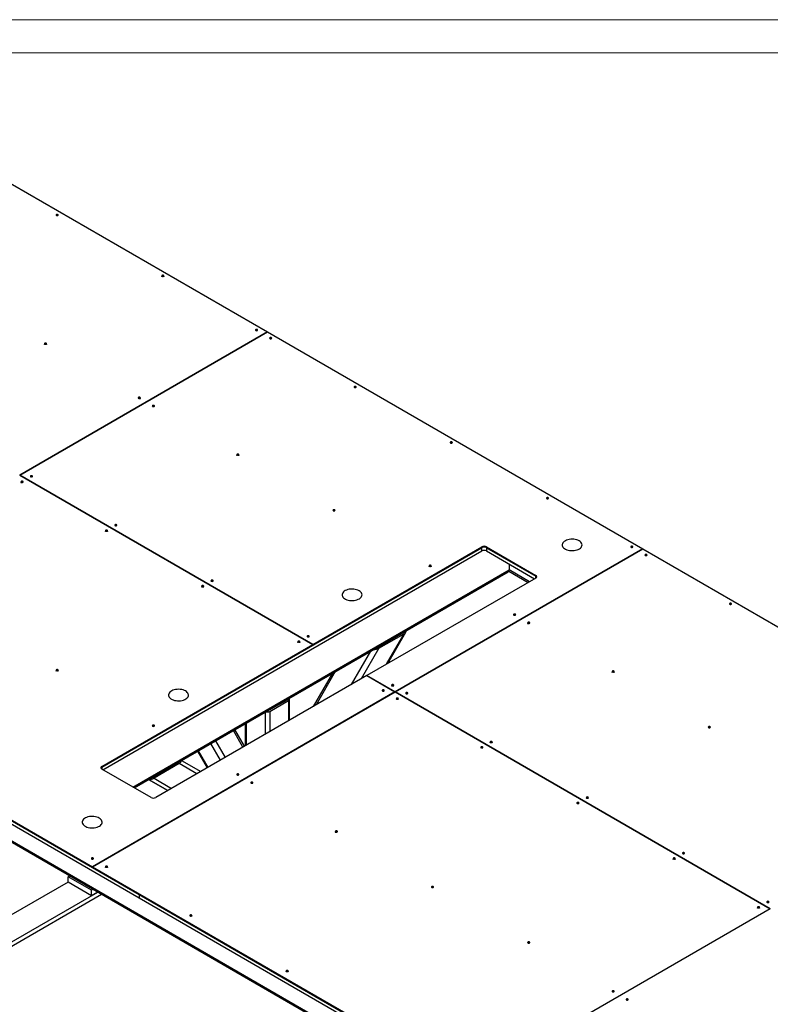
# Model space of a CAD drawing. Header units: millimetres. Extents: x 0 to 841, y 0 to 594.
# Tile 34 of 35: x 559 to 673, y 446 to 594. Entities that reach past the tile are written whole.
import ezdxf

# ---------------------------------------------------------------- set-up
doc = ezdxf.new("R2010")
doc.units = ezdxf.units.MM
doc.layers.add('TRAIT-FORT', color=4, linetype='Continuous', lineweight=25)

msp = doc.modelspace()

# ---------------------------------------------------------------- linework, layer by layer
at = {"color": 7, "linetype": 'Continuous', "lineweight": 18}
for p, q in [((841, 594), (0, 594)), ((836, 589), (5, 589))]:
    msp.add_line(p, q, dxfattribs=at)
at = {"layer": 'TRAIT-FORT', "color": 4, "linetype": 'Continuous', "lineweight": 25}
for p, q in [((533.1512, 583.6986), (596.7908, 546.9603)), ((565.2256, 564.5375), (565.2322, 564.5334)), ((596.7908, 546.9603), (559.4557, 525.4071)), ((559.4557, 525.4071), (596.7909, 546.9602)), ((595.2777, 547.1888), (595.2843, 547.1847)), ((596.7908, 546.9602), (596.7908, 546.9603)), ((596.7909, 546.9602), (653.3594, 514.3039)), ((597.399, 545.9642), (597.4056, 545.9601)), ((610.1269, 538.6165), (610.1336, 538.6124)), ((579.7213, 535.7591), (579.728, 535.755)), ((455.723, 529.4878), (623.3073, 432.7434)), ((624.6226, 530.2483), (624.6293, 530.2443)), ((455.9716, 529.1413), (623.3073, 432.5405)), ((559.4557, 525.4071), (603.6498, 499.8943)), ((603.6498, 499.8944), (559.4557, 525.4071)), ((559.4557, 525.407), (559.4557, 525.4071)), ((561.3366, 525.1458), (561.3432, 525.1417)), ((606.9449, 520.0432), (606.9516, 520.0392)), ((574.0645, 517.7981), (574.0711, 517.794)), ((571.83, 481.4027), (629.1056, 514.4672)), ((572.0068, 481.0149), (629.1056, 513.9773)), ((603.6498, 499.8944), (629.1056, 514.5897)), ((603.6498, 499.7719), (629.1056, 514.4672)), ((653.3594, 514.3039), (616.0242, 492.7508)), ((616.0243, 492.7508), (653.3594, 514.3039)), ((629.1056, 514.4672), (629.1056, 514.5897)), ((629.1056, 513.9773), (629.1056, 514.4672)), ((629.8127, 514.5897), (637.2373, 510.3035)), ((629.8127, 514.5897), (629.8127, 514.4672)), ((629.8127, 514.4672), (637.2373, 510.1811)), ((629.8127, 514.4672), (629.8127, 513.9773)), ((629.8127, 513.9773), (637.0605, 509.7932)), ((651.8462, 514.5325), (651.8529, 514.5284)), ((653.3594, 514.3039), (709.9279, 481.6476)), ((653.3594, 514.3039), (653.3594, 514.3039)), ((633.2068, 512.0179), (633.2068, 511.1186)), ((576.5334, 478.4017), (633.2068, 511.1186)), ((576.7092, 478.3003), (633.0825, 510.8439)), ((633.1687, 510.9377), (636.1058, 509.2421)), ((636.2816, 509.3436), (633.2068, 511.1186)), ((637.2373, 510.1811), (637.2373, 510.3035)), ((588.5602, 509.4299), (588.5668, 509.4259)), ((637.2373, 509.8953), (611.7816, 495.2)), ((637.2373, 509.8953), (637.2373, 510.1811)), ((666.6955, 505.9602), (666.7021, 505.9561)), ((634.1686, 504.3274), (634.1752, 504.3233)), ((613.3847, 499.4387), (617.1847, 501.6324)), ((613.5968, 499.3162), (617.3968, 501.5099)), ((614.7398, 496.9078), (617.3968, 501.5099)), ((614.9305, 497.0179), (617.6654, 501.7549)), ((617.0898, 501.6115), (617.0605, 501.5607)), ((571.83, 481.5252), (603.6498, 499.8943)), ((603.0559, 501.0617), (603.0625, 501.0577)), ((603.6498, 499.8944), (603.6498, 499.7719)), ((603.6498, 499.7719), (603.6498, 499.8943)), ((513.8473, 499.0779), (570.4157, 466.4216)), ((513.8473, 498.9554), (570.4157, 466.2991)), ((571.83, 481.4027), (603.6498, 499.7719)), ((603.6498, 499.7719), (603.6498, 499.7719)), ((609.4913, 493.8779), (612.3898, 498.8982)), ((613.5968, 499.3162), (610.9398, 494.7141)), ((606.5912, 495.5508), (603.6927, 490.5304)), ((607.0304, 495.8043), (604.1319, 490.784)), ((611.7815, 495.2), (579.9617, 476.8308)), ((611.7815, 495.2), (616.0241, 492.7508)), ((616.0242, 492.7508), (611.7816, 495.2)), ((611.7816, 495.2), (611.7816, 495.2)), ((616.0241, 492.7508), (570.4157, 466.4216)), ((570.4158, 466.4216), (616.0242, 492.7507)), ((614.3696, 492.8977), (614.3762, 492.8936)), ((616.0241, 492.7507), (616.0241, 492.7508)), ((616.0242, 492.7508), (616.0242, 492.7507)), ((616.0242, 492.7507), (672.5927, 460.0945)), ((672.5927, 460.0945), (616.0243, 492.7508)), ((616.0243, 492.7507), (616.0243, 492.7508)), ((617.9051, 492.4895), (617.9117, 492.4854)), ((596.9322, 489.9327), (599.7605, 491.5655)), ((597.1444, 489.8103), (599.9727, 491.443)), ((599.7605, 491.6075), (599.7605, 491.5655)), ((599.9727, 491.443), (599.9727, 488.3829)), ((600.1191, 488.4675), (600.1191, 491.6471)), ((596.4373, 489.689), (596.4373, 486.342)), ((596.9322, 489.9748), (596.9322, 489.9327)), ((597.1444, 489.8103), (597.1444, 486.7502)), ((532.232, 488.3422), (577.4868, 462.2171)), ((593.4625, 487.9718), (593.4625, 484.6247)), ((593.609, 488.0563), (593.609, 484.7092)), ((532.232, 487.8522), (577.4868, 461.7272)), ((579.7213, 487.591), (579.728, 487.5869)), ((593.1129, 484.4229), (591.6636, 486.9332)), ((593.3325, 484.5496), (591.8832, 487.06)), ((663.5135, 487.3869), (663.5201, 487.3828)), ((588.9836, 485.3862), (590.433, 482.8758)), ((586.2638, 483.816), (587.7132, 481.3057)), ((586.3592, 483.8711), (587.8086, 481.3607)), ((589.7087, 482.4577), (588.2593, 484.968)), ((579.4941, 479.8739), (583.2941, 482.0676)), ((583.2641, 482.0843), (583.2936, 482.0673)), ((583.8646, 482.431), (586.7631, 480.7572)), ((571.83, 481.5252), (571.83, 481.4027)), ((571.83, 481.4027), (571.83, 481.117)), ((579.2546, 476.8308), (571.83, 481.117)), ((583.5062, 481.9451), (579.7062, 479.7514)), ((586.1631, 480.4108), (583.5062, 481.9451)), ((578.8641, 479.5443), (581.7626, 477.8705)), ((581.7631, 477.8707), (578.8646, 479.5445)), ((579.4641, 479.8906), (579.4936, 479.8736)), ((579.7062, 479.7514), (582.3631, 478.2171)), ((592.4493, 480.2433), (592.4559, 480.2393)), ((594.5706, 479.0187), (594.5772, 479.0147)), ((643.7145, 475.9572), (643.7211, 475.9531)), ((570.5289, 467.589), (570.5356, 467.5849)), ((570.4157, 466.2991), (570.4157, 466.4216)), ((570.4157, 466.2991), (570.4158, 466.2992)), ((570.4158, 466.4216), (626.9843, 433.7653)), ((570.4158, 466.4216), (570.4158, 466.2991)), ((570.4158, 466.2991), (626.9843, 433.6428)), ((566.7388, 464.9098), (566.9873, 465.0533)), ((570.2743, 462.8688), (566.7388, 464.9098)), ((566.7388, 464.0933), (566.7388, 464.9098)), ((566.7388, 464.0933), (554.0109, 456.7456)), ((570.2743, 462.0523), (566.7388, 464.0933)), ((570.5229, 463.0123), (570.2743, 462.8688)), ((570.2743, 462.0523), (570.2743, 462.8688)), ((621.7942, 463.3029), (621.8008, 463.2988)), ((557.5464, 454.7046), (571.2301, 462.604)), ((557.5464, 454.0514), (571.7959, 462.2774)), ((571.2301, 462.604), (570.2743, 462.0523)), ((577.4868, 462.2171), (577.4868, 461.7272)), ((577.4868, 461.7272), (577.4869, 461.7272)), ((577.4869, 462.2171), (618.8526, 438.3372)), ((577.4869, 462.2171), (577.4869, 461.7271)), ((577.4869, 461.7271), (618.8526, 437.8472)), ((672.5927, 460.0945), (626.9843, 433.7653)), ((672.5927, 460.0944), (626.9844, 433.7652)), ((672.3523, 461.0578), (672.359, 461.0537)), ((672.5927, 460.0944), (672.5927, 460.0945)), ((636.2899, 454.9347), (636.2965, 454.9306)), ((649.0178, 447.587), (649.0244, 447.5829))]:
    msp.add_line(p, q, dxfattribs=at)
at = {"layer": 'TRAIT-FORT', "color": 4, "linetype": 'Continuous', "lineweight": 25, "flags": 128}
for points in [[(564.9993, 564.5294), (565.0512, 564.5094), (565.1124, 564.5023), (565.1737, 564.5094), (565.2256, 564.5294), (565.2603, 564.5593), (565.2724, 564.5947), (565.2603, 564.63), (565.2256, 564.66), (565.1737, 564.68), (565.1124, 564.6871), (565.0512, 564.68), (564.9993, 564.66), (564.9646, 564.63), (564.9524, 564.5947), (564.9646, 564.5593), (564.9993, 564.5294)], [(580.9093, 555.3447), (580.9612, 555.3247), (581.0224, 555.3177), (581.0836, 555.3247), (581.1355, 555.3447), (581.1702, 555.3747), (581.1824, 555.4101), (581.1702, 555.4454), (581.1355, 555.4754), (581.0836, 555.4954), (581.0224, 555.5024), (580.9612, 555.4954), (580.9093, 555.4754), (580.8746, 555.4454), (580.8624, 555.4101), (580.8746, 555.3747), (580.9093, 555.3447)], [(580.8624, 555.2876), (580.8746, 555.3229), (580.9093, 555.3529), (580.9612, 555.3729), (581.0224, 555.3799), (581.0836, 555.3729), (581.1355, 555.3529)], [(581.1355, 555.3529), (581.1702, 555.3229), (581.1824, 555.2876)], [(595.0514, 547.1807), (595.1033, 547.1606), (595.1645, 547.1536), (595.2258, 547.1606), (595.2777, 547.1807), (595.3124, 547.2106), (595.3245, 547.246), (595.3124, 547.2813), (595.2777, 547.3113), (595.2258, 547.3313), (595.1645, 547.3383), (595.1033, 547.3313), (595.0514, 547.3113), (595.0167, 547.2813), (595.0045, 547.246), (595.0167, 547.2106), (595.0514, 547.1807)], [(597.1727, 545.9561), (597.2246, 545.936), (597.2859, 545.929), (597.3471, 545.936), (597.399, 545.9561), (597.4337, 545.986), (597.4459, 546.0214), (597.4337, 546.0567), (597.399, 546.0867), (597.3471, 546.1067), (597.2859, 546.1137), (597.2246, 546.1067), (597.1727, 546.0867), (597.138, 546.0567), (597.1259, 546.0214), (597.138, 545.986), (597.1727, 545.9561)], [(563.2316, 545.1396), (563.2835, 545.1196), (563.3447, 545.1126), (563.406, 545.1196), (563.4579, 545.1396), (563.4926, 545.1696), (563.5047, 545.205), (563.4926, 545.2403), (563.4579, 545.2703), (563.406, 545.2903), (563.3447, 545.2973), (563.2835, 545.2903), (563.2316, 545.2703), (563.1969, 545.2403), (563.1847, 545.205), (563.1969, 545.1696), (563.2316, 545.1396)], [(563.1847, 545.0825), (563.1969, 545.1178), (563.2316, 545.1478), (563.2835, 545.1678), (563.3447, 545.1748), (563.406, 545.1678), (563.4579, 545.1478)], [(563.4579, 545.1478), (563.4926, 545.1178), (563.5047, 545.0825)], [(609.9007, 538.6084), (609.9526, 538.5884), (610.0138, 538.5813), (610.075, 538.5884), (610.1269, 538.6084), (610.1616, 538.6383), (610.1738, 538.6737), (610.1616, 538.709), (610.1269, 538.739), (610.075, 538.759), (610.0138, 538.7661), (609.9526, 538.759), (609.9007, 538.739), (609.866, 538.709), (609.8538, 538.6737), (609.866, 538.6383), (609.9007, 538.6084)], [(577.3737, 536.9756), (577.4256, 536.9555), (577.4869, 536.9485), (577.5481, 536.9555), (577.6, 536.9756), (577.6347, 537.0055), (577.6469, 537.0409), (577.6347, 537.0762), (577.6, 537.1062), (577.5481, 537.1262), (577.4869, 537.1332), (577.4256, 537.1262), (577.3737, 537.1062), (577.3391, 537.0762), (577.3269, 537.0409), (577.3391, 537.0055), (577.3737, 536.9756)], [(577.3269, 536.9184), (577.3391, 536.9537), (577.3737, 536.9837), (577.4256, 537.0037), (577.4869, 537.0108), (577.5481, 537.0037), (577.6, 536.9837)], [(577.6, 536.9837), (577.6347, 536.9537), (577.6469, 536.9184)], [(579.4951, 535.7509), (579.547, 535.7309), (579.6082, 535.7239), (579.6694, 535.7309), (579.7213, 535.7509), (579.756, 535.7809), (579.7682, 535.8163), (579.756, 535.8516), (579.7213, 535.8816), (579.6694, 535.9016), (579.6082, 535.9086), (579.547, 535.9016), (579.4951, 535.8816), (579.4604, 535.8516), (579.4482, 535.8163), (579.4604, 535.7809), (579.4951, 535.7509)], [(624.3963, 530.2402), (624.4482, 530.2202), (624.5095, 530.2131), (624.5707, 530.2202), (624.6226, 530.2402), (624.6573, 530.2702), (624.6695, 530.3055), (624.6573, 530.3409), (624.6226, 530.3708), (624.5707, 530.3908), (624.5095, 530.3979), (624.4482, 530.3908), (624.3963, 530.3708), (624.3617, 530.3409), (624.3495, 530.3055), (624.3617, 530.2702), (624.3963, 530.2402)], [(592.223, 528.4033), (592.2749, 528.3833), (592.3361, 528.3762), (592.3973, 528.3833), (592.4493, 528.4033), (592.4839, 528.4332), (592.4961, 528.4686), (592.4839, 528.5039), (592.4493, 528.5339), (592.3973, 528.5539), (592.3361, 528.561), (592.2749, 528.5539), (592.223, 528.5339), (592.1883, 528.5039), (592.1761, 528.4686), (592.1883, 528.4332), (592.223, 528.4033)], [(592.1761, 528.3461), (592.1883, 528.3815), (592.223, 528.4114), (592.2749, 528.4314), (592.3361, 528.4385), (592.3973, 528.4314), (592.4493, 528.4114)], [(592.4493, 528.4114), (592.4839, 528.3815), (592.4961, 528.3461)], [(561.1103, 525.1376), (561.1622, 525.1176), (561.2234, 525.1106), (561.2846, 525.1176), (561.3366, 525.1376), (561.3712, 525.1676), (561.3834, 525.203), (561.3712, 525.2383), (561.3366, 525.2683), (561.2846, 525.2883), (561.2234, 525.2953), (561.1622, 525.2883), (561.1103, 525.2683), (561.0756, 525.2383), (561.0634, 525.203), (561.0756, 525.1676), (561.1103, 525.1376)], [(559.6961, 524.3212), (559.748, 524.3012), (559.8092, 524.2942), (559.8704, 524.3012), (559.9223, 524.3212), (559.957, 524.3512), (559.9692, 524.3865), (559.957, 524.4219), (559.9223, 524.4519), (559.8704, 524.4719), (559.8092, 524.4789), (559.748, 524.4719), (559.6961, 524.4519), (559.6614, 524.4219), (559.6492, 524.3865), (559.6614, 524.3512), (559.6961, 524.3212)], [(559.6492, 524.2641), (559.6614, 524.2994), (559.6961, 524.3294), (559.748, 524.3494), (559.8092, 524.3564), (559.8704, 524.3494), (559.9223, 524.3294)], [(559.9223, 524.3294), (559.957, 524.2994), (559.9692, 524.2641)], [(638.892, 521.872), (638.9439, 521.852), (639.0052, 521.845), (639.0664, 521.852), (639.1183, 521.872), (639.153, 521.902), (639.1652, 521.9373), (639.153, 521.9727), (639.1183, 522.0026), (639.0664, 522.0227), (639.0052, 522.0297), (638.9439, 522.0227), (638.892, 522.0026), (638.8573, 521.9727), (638.8452, 521.9373), (638.8573, 521.902), (638.892, 521.872)], [(638.8452, 521.8148), (638.8573, 521.8502), (638.892, 521.8802), (638.9439, 521.9002), (639.0052, 521.9072), (639.0664, 521.9002), (639.1183, 521.8802)], [(639.1183, 521.8802), (639.153, 521.8502), (639.1652, 521.8148)], [(606.7187, 520.0351), (606.7706, 520.0151), (606.8318, 520.008), (606.893, 520.0151), (606.9449, 520.0351), (606.9796, 520.0651), (606.9918, 520.1004), (606.9796, 520.1358), (606.9449, 520.1657), (606.893, 520.1857), (606.8318, 520.1928), (606.7706, 520.1857), (606.7187, 520.1657), (606.684, 520.1358), (606.6718, 520.1004), (606.684, 520.0651), (606.7187, 520.0351)], [(573.8382, 517.79), (573.8901, 517.7699), (573.9513, 517.7629), (574.0126, 517.7699), (574.0645, 517.79), (574.0992, 517.8199), (574.1113, 517.8553), (574.0992, 517.8906), (574.0645, 517.9206), (574.0126, 517.9406), (573.9513, 517.9476), (573.8901, 517.9406), (573.8382, 517.9206), (573.8035, 517.8906), (573.7913, 517.8553), (573.8035, 517.8199), (573.8382, 517.79)], [(572.424, 516.9736), (572.4759, 516.9535), (572.5371, 516.9465), (572.5984, 516.9535), (572.6503, 516.9736), (572.6849, 517.0035), (572.6971, 517.0389), (572.6849, 517.0742), (572.6503, 517.1042), (572.5984, 517.1242), (572.5371, 517.1312), (572.4759, 517.1242), (572.424, 517.1042), (572.3893, 517.0742), (572.3771, 517.0389), (572.3893, 517.0035), (572.424, 516.9736)], [(572.3771, 516.9164), (572.3893, 516.9517), (572.424, 516.9817), (572.4759, 517.0017), (572.5371, 517.0088), (572.5984, 517.0017), (572.6503, 516.9817)], [(572.6503, 516.9817), (572.6849, 516.9517), (572.6971, 516.9164)], [(643.7781, 515.4988), (643.6038, 515.5851), (643.4087, 515.655), (643.1974, 515.7069), (642.9748, 515.7396), (642.7462, 515.7523), (642.5169, 515.7446), (642.2924, 515.7169), (642.0778, 515.6697), (641.8782, 515.6042), (641.6982, 515.5218), (641.5422, 515.4245), (641.4137, 515.3147), (641.3157, 515.1947), (641.2506, 515.0676), (641.2199, 514.9362), (641.2243, 514.8037), (641.2637, 514.6731), (641.3372, 514.5475), (641.443, 514.4298), (641.5787, 514.3229), (641.7411, 514.2291), (641.9264, 514.1508), (642.1302, 514.0897), (642.3478, 514.0473), (642.574, 514.0245), (642.8036, 514.022), (643.0312, 514.0397), (643.2514, 514.0773), (643.4592, 514.1338), (643.6495, 514.208), (643.818, 514.2981), (643.9607, 514.402), (644.0742, 514.5172), (644.156, 514.6411), (644.204, 514.7707), (644.2172, 514.9031), (644.1952, 515.035), (644.1386, 515.1635), (644.0487, 515.2855), (643.9276, 515.3982), (643.7781, 515.4988)], [(651.62, 514.5243), (651.6719, 514.5043), (651.7331, 514.4973), (651.7943, 514.5043), (651.8462, 514.5243), (651.8809, 514.5543), (651.8931, 514.5897), (651.8809, 514.625), (651.8462, 514.655), (651.7943, 514.675), (651.7331, 514.682), (651.6719, 514.675), (651.62, 514.655), (651.5853, 514.625), (651.5731, 514.5897), (651.5853, 514.5543), (651.62, 514.5243)], [(653.7413, 513.2997), (653.7932, 513.2797), (653.8544, 513.2727), (653.9156, 513.2797), (653.9675, 513.2997), (654.0022, 513.3297), (654.0144, 513.365), (654.0022, 513.4004), (653.9675, 513.4304), (653.9156, 513.4504), (653.8544, 513.4574), (653.7932, 513.4504), (653.7413, 513.4304), (653.7066, 513.4004), (653.6944, 513.365), (653.7066, 513.3297), (653.7413, 513.2997)], [(653.6944, 513.2426), (653.7066, 513.2779), (653.7413, 513.3079), (653.7932, 513.3279), (653.8544, 513.3349), (653.9156, 513.3279), (653.9675, 513.3079)], [(653.9675, 513.3079), (654.0022, 513.2779), (654.0144, 513.2426)], [(621.2144, 511.6669), (621.2663, 511.6469), (621.3275, 511.6399), (621.3887, 511.6469), (621.4406, 511.6669), (621.4753, 511.6969), (621.4875, 511.7322), (621.4753, 511.7676), (621.4406, 511.7975), (621.3887, 511.8176), (621.3275, 511.8246), (621.2663, 511.8176), (621.2144, 511.7975), (621.1797, 511.7676), (621.1675, 511.7322), (621.1797, 511.6969), (621.2144, 511.6669)], [(621.1675, 511.6097), (621.1797, 511.6451), (621.2144, 511.6751), (621.2663, 511.6951), (621.3275, 511.7021), (621.3887, 511.6951), (621.4406, 511.6751)], [(621.4406, 511.6751), (621.4753, 511.6451), (621.4875, 511.6097)], [(586.9197, 508.6054), (586.9716, 508.5854), (587.0328, 508.5783), (587.094, 508.5854), (587.146, 508.6054), (587.1806, 508.6353), (587.1928, 508.6707), (587.1806, 508.706), (587.146, 508.736), (587.094, 508.756), (587.0328, 508.7631), (586.9716, 508.756), (586.9197, 508.736), (586.885, 508.706), (586.8728, 508.6707), (586.885, 508.6353), (586.9197, 508.6054)], [(588.3339, 509.4218), (588.3858, 509.4018), (588.447, 509.3947), (588.5083, 509.4018), (588.5602, 509.4218), (588.5949, 509.4518), (588.607, 509.4871), (588.5949, 509.5224), (588.5602, 509.5524), (588.5083, 509.5724), (588.447, 509.5795), (588.3858, 509.5724), (588.3339, 509.5524), (588.2992, 509.5224), (588.287, 509.4871), (588.2992, 509.4518), (588.3339, 509.4218)], [(586.8728, 508.5482), (586.885, 508.5836), (586.9197, 508.6135), (586.9716, 508.6335), (587.0328, 508.6406), (587.094, 508.6335), (587.146, 508.6135)], [(587.146, 508.6135), (587.1806, 508.5836), (587.1928, 508.5482)], [(610.6148, 507.9878), (610.4405, 508.0741), (610.2454, 508.1441), (610.0341, 508.196), (609.8115, 508.2286), (609.5829, 508.2413), (609.3536, 508.2337), (609.1291, 508.206), (608.9145, 508.1588), (608.7148, 508.0932), (608.5349, 508.0108), (608.3789, 507.9136), (608.2504, 507.8037), (608.1524, 507.6838), (608.0873, 507.5567), (608.0566, 507.4253), (608.061, 507.2927), (608.1004, 507.1621), (608.1739, 507.0365), (608.2797, 506.9189), (608.4154, 506.8119), (608.5778, 506.7182), (608.7631, 506.6398), (608.9669, 506.5787), (609.1845, 506.5363), (609.4107, 506.5136), (609.6403, 506.511), (609.8679, 506.5288), (610.0881, 506.5663), (610.2959, 506.6229), (610.4862, 506.697), (610.6547, 506.7871), (610.7974, 506.891), (610.9109, 507.0062), (610.9927, 507.1301), (611.0407, 507.2598), (611.0539, 507.3921), (611.0319, 507.5241), (610.9753, 507.6526), (610.8854, 507.7746), (610.7643, 507.8872), (610.6148, 507.9878)], [(666.4692, 505.9521), (666.5211, 505.932), (666.5823, 505.925), (666.6436, 505.932), (666.6955, 505.9521), (666.7302, 505.982), (666.7423, 506.0174), (666.7302, 506.0527), (666.6955, 506.0827), (666.6436, 506.1027), (666.5823, 506.1097), (666.5211, 506.1027), (666.4692, 506.0827), (666.4345, 506.0527), (666.4223, 506.0174), (666.4345, 505.982), (666.4692, 505.9521)], [(633.9423, 504.3192), (633.9942, 504.2992), (634.0554, 504.2922), (634.1166, 504.2992), (634.1686, 504.3192), (634.2032, 504.3492), (634.2154, 504.3845), (634.2032, 504.4199), (634.1686, 504.4499), (634.1166, 504.4699), (634.0554, 504.4769), (633.9942, 504.4699), (633.9423, 504.4499), (633.9076, 504.4199), (633.8954, 504.3845), (633.9076, 504.3492), (633.9423, 504.3192)], [(636.0636, 503.0946), (636.1155, 503.0746), (636.1767, 503.0676), (636.238, 503.0746), (636.2899, 503.0946), (636.3246, 503.1246), (636.3367, 503.1599), (636.3246, 503.1953), (636.2899, 503.2253), (636.238, 503.2453), (636.1767, 503.2523), (636.1155, 503.2453), (636.0636, 503.2253), (636.0289, 503.1953), (636.0167, 503.1599), (636.0289, 503.1246), (636.0636, 503.0946)], [(636.0167, 503.0375), (636.0289, 503.0728), (636.0636, 503.1028), (636.1155, 503.1228), (636.1767, 503.1298), (636.238, 503.1228), (636.2899, 503.1028)], [(636.2899, 503.1028), (636.3246, 503.0728), (636.3367, 503.0375)], [(601.4154, 500.2372), (601.4673, 500.2172), (601.5285, 500.2101), (601.5897, 500.2172), (601.6416, 500.2372), (601.6763, 500.2672), (601.6885, 500.3025), (601.6763, 500.3379), (601.6416, 500.3678), (601.5897, 500.3878), (601.5285, 500.3949), (601.4673, 500.3878), (601.4154, 500.3678), (601.3807, 500.3379), (601.3685, 500.3025), (601.3807, 500.2672), (601.4154, 500.2372)], [(601.3685, 500.18), (601.3807, 500.2154), (601.4154, 500.2453), (601.4673, 500.2654), (601.5285, 500.2724), (601.5897, 500.2654), (601.6416, 500.2453)], [(601.6416, 500.2453), (601.6763, 500.2154), (601.6885, 500.18)], [(602.8296, 501.0536), (602.8815, 501.0336), (602.9427, 501.0266), (603.004, 501.0336), (603.0559, 501.0536), (603.0905, 501.0836), (603.1027, 501.1189), (603.0905, 501.1543), (603.0559, 501.1842), (603.004, 501.2043), (602.9427, 501.2113), (602.8815, 501.2043), (602.8296, 501.1842), (602.7949, 501.1543), (602.7827, 501.1189), (602.7949, 501.0836), (602.8296, 501.0536)], [(564.9994, 495.9511), (565.0513, 495.931), (565.1125, 495.924), (565.1737, 495.931), (565.2256, 495.9511), (565.2603, 495.981), (565.2725, 496.0164), (565.2603, 496.0517), (565.2256, 496.0817), (565.1737, 496.1017), (565.1125, 496.1087), (565.0513, 496.1017), (564.9994, 496.0817), (564.9647, 496.0517), (564.9525, 496.0164), (564.9647, 495.981), (564.9994, 495.9511)], [(564.9525, 495.8939), (564.9647, 495.9292), (564.9994, 495.9592), (565.0513, 495.9792), (565.1125, 495.9863), (565.1737, 495.9792), (565.2256, 495.9592)], [(565.2256, 495.9592), (565.2603, 495.9292), (565.2725, 495.8939)], [(648.7915, 495.747), (648.8434, 495.7269), (648.9047, 495.7199), (648.9659, 495.7269), (649.0178, 495.747), (649.0525, 495.7769), (649.0647, 495.8123), (649.0525, 495.8476), (649.0178, 495.8776), (648.9659, 495.8976), (648.9047, 495.9046), (648.8434, 495.8976), (648.7915, 495.8776), (648.7568, 495.8476), (648.7447, 495.8123), (648.7568, 495.7769), (648.7915, 495.747)], [(648.7447, 495.6898), (648.7568, 495.7251), (648.7915, 495.7551), (648.8434, 495.7751), (648.9047, 495.7821), (648.9659, 495.7751), (649.0178, 495.7551)], [(649.0178, 495.7551), (649.0525, 495.7251), (649.0647, 495.6898)], [(584.4519, 492.8843), (584.2775, 492.9706), (584.0824, 493.0405), (583.8711, 493.0924), (583.6485, 493.1251), (583.4199, 493.1378), (583.1907, 493.1301), (582.9661, 493.1024), (582.7515, 493.0552), (582.5519, 492.9897), (582.372, 492.9073), (582.2159, 492.81), (582.0874, 492.7002), (581.9895, 492.5802), (581.9244, 492.4531), (581.8937, 492.3217), (581.8981, 492.1892), (581.9375, 492.0586), (582.011, 491.933), (582.1168, 491.8153), (582.2525, 491.7083), (582.4149, 491.6146), (582.6001, 491.5363), (582.8039, 491.4752), (583.0215, 491.4328), (583.2478, 491.41), (583.4774, 491.4075), (583.705, 491.4252), (583.9252, 491.4628), (584.1329, 491.5193), (584.3232, 491.5935), (584.4917, 491.6836), (584.6344, 491.7875), (584.748, 491.9027), (584.8297, 492.0266), (584.8777, 492.1562), (584.8909, 492.2886), (584.869, 492.4205), (584.8124, 492.549), (584.7225, 492.671), (584.6014, 492.7836), (584.4519, 492.8843)], [(614.1433, 492.8895), (614.1952, 492.8695), (614.2564, 492.8625), (614.3177, 492.8695), (614.3696, 492.8895), (614.4042, 492.9195), (614.4164, 492.9548), (614.4042, 492.9902), (614.3696, 493.0201), (614.3177, 493.0402), (614.2564, 493.0472), (614.1952, 493.0402), (614.1433, 493.0201), (614.1086, 492.9902), (614.0964, 492.9548), (614.1086, 492.9195), (614.1433, 492.8895)], [(615.5575, 493.7059), (615.6094, 493.6859), (615.6706, 493.6789), (615.7319, 493.6859), (615.7838, 493.7059), (615.8185, 493.7359), (615.8306, 493.7712), (615.8185, 493.8066), (615.7838, 493.8366), (615.7319, 493.8566), (615.6706, 493.8636), (615.6094, 493.8566), (615.5575, 493.8366), (615.5228, 493.8066), (615.5106, 493.7712), (615.5228, 493.7359), (615.5575, 493.7059)], [(615.5106, 493.6488), (615.5228, 493.6841), (615.5575, 493.7141), (615.6094, 493.7341), (615.6706, 493.7411), (615.7319, 493.7341), (615.7838, 493.7141)], [(615.7838, 493.7141), (615.8185, 493.6841), (615.8306, 493.6488)], [(617.6788, 492.4813), (617.7307, 492.4613), (617.792, 492.4543), (617.8532, 492.4613), (617.9051, 492.4813), (617.9398, 492.5113), (617.952, 492.5466), (617.9398, 492.582), (617.9051, 492.6119), (617.8532, 492.632), (617.792, 492.639), (617.7307, 492.632), (617.6788, 492.6119), (617.6441, 492.582), (617.632, 492.5466), (617.6441, 492.5113), (617.6788, 492.4813)], [(599.9727, 491.443), (600.0348, 491.4868), (600.081, 491.5367), (600.1095, 491.5908), (600.1191, 491.6471), (600.1095, 491.7034), (600.081, 491.7576), (600.0617, 491.7814)], [(616.2646, 491.6649), (616.3165, 491.6449), (616.3777, 491.6379), (616.439, 491.6449), (616.4909, 491.6649), (616.5256, 491.6949), (616.5377, 491.7302), (616.5256, 491.7656), (616.4909, 491.7955), (616.439, 491.8156), (616.3777, 491.8226), (616.3165, 491.8156), (616.2646, 491.7955), (616.2299, 491.7656), (616.2177, 491.7302), (616.2299, 491.6949), (616.2646, 491.6649)], [(616.2177, 491.6077), (616.2299, 491.6431), (616.2646, 491.6731), (616.3165, 491.6931), (616.3777, 491.7001), (616.439, 491.6931), (616.4909, 491.6731)], [(616.4909, 491.6731), (616.5256, 491.6431), (616.5377, 491.6077)], [(579.4951, 487.5829), (579.547, 487.5628), (579.6082, 487.5558), (579.6694, 487.5628), (579.7213, 487.5829), (579.756, 487.6128), (579.7682, 487.6482), (579.756, 487.6835), (579.7213, 487.7135), (579.6694, 487.7335), (579.6082, 487.7405), (579.547, 487.7335), (579.4951, 487.7135), (579.4604, 487.6835), (579.4482, 487.6482), (579.4604, 487.6128), (579.4951, 487.5829)], [(663.2872, 487.3788), (663.3391, 487.3587), (663.4004, 487.3517), (663.4616, 487.3587), (663.5135, 487.3788), (663.5482, 487.4087), (663.5604, 487.4441), (663.5482, 487.4794), (663.5135, 487.5094), (663.4616, 487.5294), (663.4004, 487.5364), (663.3391, 487.5294), (663.2872, 487.5094), (663.2525, 487.4794), (663.2404, 487.4441), (663.2525, 487.4087), (663.2872, 487.3788)], [(630.4067, 485.1336), (630.4587, 485.1136), (630.5199, 485.1066), (630.5811, 485.1136), (630.633, 485.1336), (630.6677, 485.1636), (630.6799, 485.199), (630.6677, 485.2343), (630.633, 485.2643), (630.5811, 485.2843), (630.5199, 485.2913), (630.4587, 485.2843), (630.4067, 485.2643), (630.3721, 485.2343), (630.3599, 485.199), (630.3721, 485.1636), (630.4067, 485.1336)], [(630.3599, 485.0765), (630.3721, 485.1118), (630.4067, 485.1418), (630.4587, 485.1618), (630.5199, 485.1688), (630.5811, 485.1618), (630.633, 485.1418)], [(630.633, 485.1418), (630.6677, 485.1118), (630.6799, 485.0765)], [(628.9925, 484.3172), (629.0444, 484.2972), (629.1057, 484.2902), (629.1669, 484.2972), (629.2188, 484.3172), (629.2535, 484.3472), (629.2657, 484.3826), (629.2535, 484.4179), (629.2188, 484.4479), (629.1669, 484.4679), (629.1057, 484.4749), (629.0444, 484.4679), (628.9925, 484.4479), (628.9579, 484.4179), (628.9457, 484.3826), (628.9579, 484.3472), (628.9925, 484.3172)], [(628.9457, 484.2601), (628.9579, 484.2954), (628.9925, 484.3254), (629.0444, 484.3454), (629.1057, 484.3524), (629.1669, 484.3454), (629.2188, 484.3254)], [(629.2188, 484.3254), (629.2535, 484.2954), (629.2657, 484.2601)], [(592.223, 480.2352), (592.2749, 480.2152), (592.3361, 480.2081), (592.3973, 480.2152), (592.4493, 480.2352), (592.4839, 480.2652), (592.4961, 480.3005), (592.4839, 480.3359), (592.4493, 480.3658), (592.3973, 480.3858), (592.3361, 480.3929), (592.2749, 480.3858), (592.223, 480.3658), (592.1883, 480.3359), (592.1761, 480.3005), (592.1883, 480.2652), (592.223, 480.2352)], [(594.3443, 479.0106), (594.3962, 478.9906), (594.4574, 478.9835), (594.5187, 478.9906), (594.5706, 479.0106), (594.6053, 479.0406), (594.6174, 479.0759), (594.6053, 479.1112), (594.5706, 479.1412), (594.5187, 479.1612), (594.4574, 479.1683), (594.3962, 479.1612), (594.3443, 479.1412), (594.3096, 479.1112), (594.2974, 479.0759), (594.3096, 479.0406), (594.3443, 479.0106)], [(643.4882, 475.9491), (643.5401, 475.929), (643.6014, 475.922), (643.6626, 475.929), (643.7145, 475.9491), (643.7492, 475.979), (643.7614, 476.0144), (643.7492, 476.0497), (643.7145, 476.0797), (643.6626, 476.0997), (643.6014, 476.1067), (643.5401, 476.0997), (643.4882, 476.0797), (643.4535, 476.0497), (643.4414, 476.0144), (643.4535, 475.979), (643.4882, 475.9491)], [(644.9024, 476.7655), (644.9543, 476.7454), (645.0156, 476.7384), (645.0768, 476.7454), (645.1287, 476.7655), (645.1634, 476.7954), (645.1756, 476.8308), (645.1634, 476.8661), (645.1287, 476.8961), (645.0768, 476.9161), (645.0156, 476.9231), (644.9543, 476.9161), (644.9024, 476.8961), (644.8678, 476.8661), (644.8556, 476.8308), (644.8678, 476.7954), (644.9024, 476.7655)], [(644.8556, 476.7083), (644.8678, 476.7436), (644.9024, 476.7736), (644.9543, 476.7936), (645.0156, 476.8007), (645.0768, 476.7936), (645.1287, 476.7736)], [(645.1287, 476.7736), (645.1634, 476.7436), (645.1756, 476.7083)], [(571.4411, 473.7395), (571.2668, 473.8258), (571.0717, 473.8957), (570.8603, 473.9476), (570.6378, 473.9803), (570.4092, 473.993), (570.1799, 473.9854), (569.9553, 473.9576), (569.7407, 473.9105), (569.5411, 473.8449), (569.3612, 473.7625), (569.2051, 473.6653), (569.0766, 473.5554), (568.9787, 473.4355), (568.9136, 473.3083), (568.8829, 473.177), (568.8873, 473.0444), (568.9267, 472.9138), (569.0002, 472.7882), (569.106, 472.6705), (569.2417, 472.5636), (569.4041, 472.4698), (569.5894, 472.3915), (569.7932, 472.3304), (570.0108, 472.288), (570.237, 472.2653), (570.4666, 472.2627), (570.6942, 472.2804), (570.9144, 472.318), (571.1221, 472.3745), (571.3125, 472.4487), (571.481, 472.5388), (571.6236, 472.6427), (571.7372, 472.7579), (571.8189, 472.8818), (571.867, 473.0114), (571.8802, 473.1438), (571.8582, 473.2758), (571.8016, 473.4043), (571.7117, 473.5262), (571.5906, 473.6389), (571.4411, 473.7395)], [(607.0722, 471.6629), (607.1241, 471.6429), (607.1854, 471.6359), (607.2466, 471.6429), (607.2985, 471.6629), (607.3332, 471.6929), (607.3454, 471.7282), (607.3332, 471.7636), (607.2985, 471.7935), (607.2466, 471.8136), (607.1854, 471.8206), (607.1241, 471.8136), (607.0722, 471.7935), (607.0375, 471.7636), (607.0254, 471.7282), (607.0375, 471.6929), (607.0722, 471.6629)], [(607.0254, 471.6057), (607.0375, 471.6411), (607.0722, 471.6711), (607.1241, 471.6911), (607.1854, 471.6981), (607.2466, 471.6911), (607.2985, 471.6711)], [(607.2985, 471.6711), (607.3332, 471.6411), (607.3454, 471.6057)], [(570.3027, 467.5809), (570.3546, 467.5608), (570.4158, 467.5538), (570.477, 467.5608), (570.5289, 467.5809), (570.5636, 467.6108), (570.5758, 467.6462), (570.5636, 467.6815), (570.5289, 467.7115), (570.477, 467.7315), (570.4158, 467.7386), (570.3546, 467.7315), (570.3027, 467.7115), (570.268, 467.6815), (570.2558, 467.6462), (570.268, 467.6108), (570.3027, 467.5809)], [(657.9839, 467.5809), (658.0358, 467.5608), (658.097, 467.5538), (658.1583, 467.5608), (658.2102, 467.5809), (658.2449, 467.6108), (658.257, 467.6462), (658.2449, 467.6815), (658.2102, 467.7115), (658.1583, 467.7315), (658.097, 467.7386), (658.0358, 467.7315), (657.9839, 467.7115), (657.9492, 467.6815), (657.937, 467.6462), (657.9492, 467.6108), (657.9839, 467.5809)], [(657.937, 467.5237), (657.9492, 467.5591), (657.9839, 467.589), (658.0358, 467.609), (658.097, 467.6161), (658.1583, 467.609), (658.2102, 467.589)], [(658.2102, 467.589), (658.2449, 467.5591), (658.257, 467.5237)], [(659.3981, 468.3973), (659.45, 468.3773), (659.5113, 468.3702), (659.5725, 468.3773), (659.6244, 468.3973), (659.6591, 468.4272), (659.6713, 468.4626), (659.6591, 468.4979), (659.6244, 468.5279), (659.5725, 468.5479), (659.5113, 468.555), (659.45, 468.5479), (659.3981, 468.5279), (659.3634, 468.4979), (659.3513, 468.4626), (659.3634, 468.4272), (659.3981, 468.3973)], [(659.3513, 468.3401), (659.3634, 468.3755), (659.3981, 468.4054), (659.45, 468.4254), (659.5113, 468.4325), (659.5725, 468.4254), (659.6244, 468.4054)], [(659.6244, 468.4054), (659.6591, 468.3755), (659.6713, 468.3401)], [(572.424, 466.3563), (572.4759, 466.3362), (572.5371, 466.3292), (572.5984, 466.3362), (572.6503, 466.3563), (572.6849, 466.3862), (572.6971, 466.4216), (572.6849, 466.4569), (572.6503, 466.4869), (572.5984, 466.5069), (572.5371, 466.5139), (572.4759, 466.5069), (572.424, 466.4869), (572.3893, 466.4569), (572.3771, 466.4216), (572.3893, 466.3862), (572.424, 466.3563)], [(572.3771, 466.2991), (572.3893, 466.3344), (572.424, 466.3644), (572.4759, 466.3844), (572.5371, 466.3915), (572.5984, 466.3844), (572.6503, 466.3644)], [(572.6503, 466.3644), (572.6849, 466.3344), (572.6971, 466.2991)], [(621.5679, 463.2947), (621.6198, 463.2747), (621.6811, 463.2677), (621.7423, 463.2747), (621.7942, 463.2947), (621.8289, 463.3247), (621.8411, 463.36), (621.8289, 463.3954), (621.7942, 463.4254), (621.7423, 463.4454), (621.6811, 463.4524), (621.6198, 463.4454), (621.5679, 463.4254), (621.5332, 463.3954), (621.5211, 463.36), (621.5332, 463.3247), (621.5679, 463.2947)], [(670.7118, 460.2332), (670.7637, 460.2132), (670.825, 460.2061), (670.8862, 460.2132), (670.9381, 460.2332), (670.9728, 460.2632), (670.985, 460.2985), (670.9728, 460.3339), (670.9381, 460.3638), (670.8862, 460.3838), (670.825, 460.3909), (670.7637, 460.3838), (670.7118, 460.3638), (670.6772, 460.3339), (670.665, 460.2985), (670.6772, 460.2632), (670.7118, 460.2332)], [(670.665, 460.176), (670.6772, 460.2114), (670.7118, 460.2413), (670.7637, 460.2614), (670.825, 460.2684), (670.8862, 460.2614), (670.9381, 460.2413)], [(670.9381, 460.2413), (670.9728, 460.2114), (670.985, 460.176)], [(672.126, 461.0496), (672.178, 461.0296), (672.2392, 461.0226), (672.3004, 461.0296), (672.3523, 461.0496), (672.387, 461.0796), (672.3992, 461.1149), (672.387, 461.1503), (672.3523, 461.1802), (672.3004, 461.2003), (672.2392, 461.2073), (672.178, 461.2003), (672.126, 461.1802), (672.0914, 461.1503), (672.0792, 461.1149), (672.0914, 461.0796), (672.126, 461.0496)], [(585.1519, 459.0086), (585.2038, 458.9886), (585.2651, 458.9815), (585.3263, 458.9886), (585.3782, 459.0086), (585.4129, 459.0386), (585.4251, 459.0739), (585.4129, 459.1092), (585.3782, 459.1392), (585.3263, 459.1592), (585.2651, 459.1663), (585.2038, 459.1592), (585.1519, 459.1392), (585.1172, 459.1092), (585.1051, 459.0739), (585.1172, 459.0386), (585.1519, 459.0086)], [(585.1051, 458.9514), (585.1172, 458.9868), (585.1519, 459.0167), (585.2038, 459.0368), (585.2651, 459.0438), (585.3263, 459.0368), (585.3782, 459.0167)], [(585.3782, 459.0167), (585.4129, 458.9868), (585.4251, 458.9514)], [(636.0636, 454.9265), (636.1155, 454.9065), (636.1767, 454.8995), (636.238, 454.9065), (636.2899, 454.9265), (636.3246, 454.9565), (636.3367, 454.9919), (636.3246, 455.0272), (636.2899, 455.0572), (636.238, 455.0772), (636.1767, 455.0842), (636.1155, 455.0772), (636.0636, 455.0572), (636.0289, 455.0272), (636.0167, 454.9919), (636.0289, 454.9565), (636.0636, 454.9265)], [(599.6476, 450.6404), (599.6995, 450.6204), (599.7607, 450.6134), (599.822, 450.6204), (599.8739, 450.6404), (599.9086, 450.6704), (599.9207, 450.7057), (599.9086, 450.7411), (599.8739, 450.771), (599.822, 450.7911), (599.7607, 450.7981), (599.6995, 450.7911), (599.6476, 450.771), (599.6129, 450.7411), (599.6007, 450.7057), (599.6129, 450.6704), (599.6476, 450.6404)], [(599.6007, 450.5832), (599.6129, 450.6186), (599.6476, 450.6485), (599.6995, 450.6686), (599.7607, 450.6756), (599.822, 450.6686), (599.8739, 450.6485)], [(599.8739, 450.6485), (599.9086, 450.6186), (599.9207, 450.5832)], [(648.7915, 447.5789), (648.8434, 447.5589), (648.9047, 447.5518), (648.9659, 447.5589), (649.0178, 447.5789), (649.0525, 447.6088), (649.0647, 447.6442), (649.0525, 447.6795), (649.0178, 447.7095), (648.9659, 447.7295), (648.9047, 447.7366), (648.8434, 447.7295), (648.7915, 447.7095), (648.7568, 447.6795), (648.7447, 447.6442), (648.7568, 447.6088), (648.7915, 447.5789)], [(650.9128, 446.3543), (650.9648, 446.3342), (651.026, 446.3272), (651.0872, 446.3342), (651.1391, 446.3543), (651.1738, 446.3842), (651.186, 446.4196), (651.1738, 446.4549), (651.1391, 446.4849), (651.0872, 446.5049), (651.026, 446.5119), (650.9648, 446.5049), (650.9128, 446.4849), (650.8782, 446.4549), (650.866, 446.4196), (650.8782, 446.3842), (650.9128, 446.3543)], [(650.866, 446.2971), (650.8782, 446.3324), (650.9128, 446.3624), (650.9648, 446.3824), (651.026, 446.3895), (651.0872, 446.3824), (651.1391, 446.3624)], [(651.1391, 446.3624), (651.1738, 446.3324), (651.186, 446.2971)]]:
    msp.add_lwpolyline(points, dxfattribs=at)
at = {"layer": 'TRAIT-FORT', "color": 4, "linetype": 'Continuous', "lineweight": 25}
for centre, radius, start, end in [((565.1127, 564.3283), 0.2377, 61.666796, 120.336444), ((595.1648, 546.9795), 0.2377, 61.666797, 120.336435), ((597.2862, 545.7549), 0.2377, 61.666797, 120.336431), ((610.0141, 538.4073), 0.2377, 61.666797, 120.336431), ((579.6085, 535.5498), 0.2377, 61.666797, 120.336434), ((624.5098, 530.0391), 0.2377, 61.666797, 120.336432), ((561.2237, 524.9365), 0.2377, 61.666797, 120.336432), ((606.8321, 519.834), 0.2377, 61.666796, 120.336441), ((573.9516, 517.5889), 0.2377, 61.666797, 120.336434), ((629.4592, 513.9073), 0.7685, 62.609672, 117.390328), ((629.4592, 513.7849), 0.7685, 62.609672, 117.390328), ((629.4592, 513.2949), 0.7685, 62.609672, 117.390328), ((651.7334, 514.3232), 0.2377, 61.666797, 120.336437), ((632.9214, 511.0823), 0.2877, 304.056351, 7.255829), ((637.1599, 510.0994), 0.2183, 290.783421, 69.216579), ((588.4473, 509.2207), 0.2377, 61.666796, 120.336439), ((637.104, 509.9197), 0.2934, 23.817246, 62.96836), ((637.104, 509.9197), 0.2934, 23.84084, 62.966458), ((666.5826, 505.7509), 0.2377, 61.666797, 120.336433), ((634.0557, 504.1181), 0.2377, 61.666796, 120.336438), ((602.943, 500.8525), 0.2377, 61.666797, 120.336434), ((614.2567, 492.6884), 0.2377, 61.666797, 120.336437), ((617.7923, 492.2802), 0.2377, 61.666796, 120.336438), ((599.7174, 491.659), 0.103, 294.757059, 350.033163), ((596.7886, 490.4991), 0.7752, 252.709856, 297.314827), ((596.7977, 490.1846), 0.2856, 270.683439, 298.109525), ((579.6085, 487.3818), 0.2377, 61.666796, 120.33644), ((663.4007, 487.1776), 0.2377, 61.666796, 120.336443), ((571.9074, 481.3211), 0.2183, 110.783421, 249.216579), ((571.9633, 481.1413), 0.2934, 117.03164, 156.18276), ((592.3364, 480.0341), 0.2377, 61.666797, 120.336437), ((594.4577, 478.8095), 0.2377, 61.666797, 120.336436), ((579.6081, 477.5132), 0.7685, 242.609672, 297.390328), ((643.6017, 475.7479), 0.2377, 61.666797, 120.336437), ((570.4161, 467.3798), 0.2377, 61.666797, 120.336433), ((621.6814, 463.0936), 0.2377, 61.666796, 120.336439), ((672.2395, 460.8485), 0.2377, 61.666796, 120.336438), ((636.177, 454.7254), 0.2377, 61.666796, 120.336441), ((648.905, 447.3778), 0.2377, 61.666797, 120.336435)]:
    msp.add_arc(centre, radius, start, end, dxfattribs=at)
for centre, major_axis, start_param, end_param in [((616.9725, 501.7548), (0.3639, 0.0975), 5.19008559, 5.7223399), ((616.9725, 501.7548), (0.7279, 0.195), 5.19008559, 6.3154667), ((613.1725, 499.5612), (0.7279, 0.195), 4.06470449, 5.19008559), ((613.1725, 499.5612), (0.3639, 0.0975), 4.65783129, 5.19008559), ((583.082, 482.1901), (0.3639, 0.0975), 5.19008559, 5.72365213), ((583.082, 482.1901), (0.7279, 0.195), 5.19008559, 6.31583604), ((579.282, 479.9964), (0.7279, 0.195), 4.06433515, 5.19008559), ((579.282, 479.9964), (0.3639, 0.0975), 4.65651906, 5.19008559)]:
    msp.add_ellipse(centre, major_axis=major_axis, ratio=0.51758952, start_param=start_param, end_param=end_param, dxfattribs=at)

doc.saveas('drawing.dxf')
